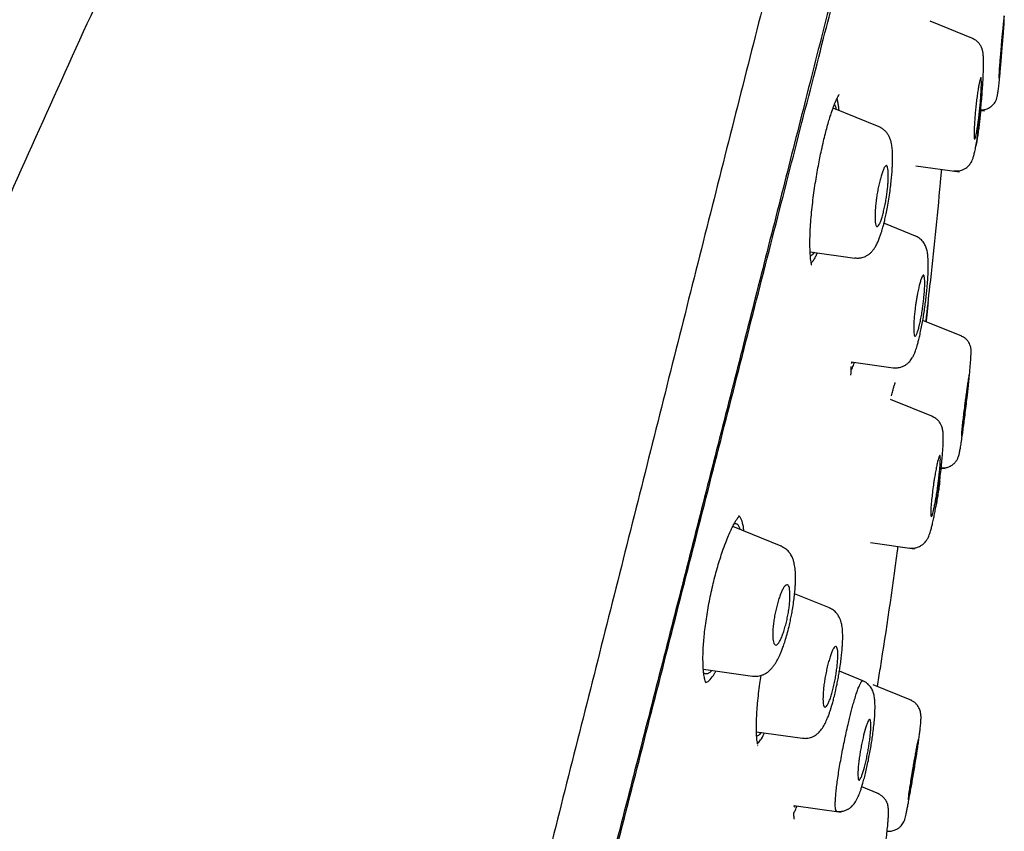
# Model space of a CAD drawing. Header units: millimetres. Extents: x 8 to 1937, y 12 to 2736.
# Tile 98 of 135: x 1504 to 1533, y 1870 to 1894. Entities that reach past the tile are written whole.
import ezdxf

# ---------------------------------------------------------------- set-up
doc = ezdxf.new("R2010")
doc.units = ezdxf.units.MM

msp = doc.modelspace()

# ---------------------------------------------------------------- linework, layer by layer
at = {"color": 7, "linetype": 'Continuous', "lineweight": 30}
for p, q in [((1531.712, 1893.469), (1530.444, 1893.981)), ((1528.947, 1890.884), (1527.592, 1891.431)), ((1531.924, 1891.365), (1532.041, 1891.349)), ((1530.018, 1889.739), (1531.307, 1889.557)), ((1530.063, 1887.653), (1529.087, 1888.048)), ((1526.919, 1887.213), (1528.236, 1887.028)), ((1531.373, 1884.733), (1530.226, 1885.197)), ((1528.126, 1883.975), (1529.36, 1883.801)), ((1528.149, 1883.971), (1528.126, 1883.929)), ((1530.536, 1882.363), (1529.282, 1882.869)), ((1530.767, 1880.857), (1530.884, 1880.841)), ((1526.067, 1878.566), (1524.646, 1879.14)), ((1528.692, 1878.669), (1529.98, 1878.488)), ((1529.493, 1878.557), (1529.98, 1878.488)), ((1527.484, 1876.753), (1526.465, 1877.165)), ((1523.786, 1874.947), (1525.231, 1874.744)), ((1528.471, 1874.611), (1527.779, 1874.891)), ((1529.909, 1874.029), (1528.774, 1874.487)), ((1525.345, 1873.109), (1526.691, 1872.919)), ((1528.936, 1871.288), (1528.434, 1871.491)), ((1526.44, 1870.949), (1527.827, 1870.754)), ((1526.467, 1870.946), (1526.44, 1870.9))]:
    msp.add_line(p, q, dxfattribs=at)
for points, knots in [([(1530.537, 1913.204), (1530.537, 1913.202), (1530.535, 1913.197), (1530.494, 1913.068), (1530.401, 1912.746), (1530.245, 1912.179), (1530.02, 1911.351), (1529.722, 1910.27), (1529.348, 1908.899), (1528.934, 1907.378), (1528.5, 1905.776), (1528.07, 1904.179), (1527.574, 1902.323), (1527.008, 1900.179), (1526.385, 1897.763), (1525.677, 1894.999), (1524.896, 1891.922), (1524.05, 1888.578), (1523.197, 1885.194), (1522.342, 1881.796), (1521.204, 1877.273), (1519.776, 1871.617), (1518.061, 1864.839), (1516.344, 1858.09), (1514.629, 1851.36), (1512.937, 1844.78), (1511.274, 1838.327), (1509.641, 1832.002), (1508.233, 1826.543), (1507.05, 1821.958), (1506.093, 1818.245), (1505.141, 1814.544), (1504.526, 1812.143), (1504.218, 1810.937)], [0, 0, 0, 0, 0.030104, 0.061035, 0.09217, 0.123409, 0.154679, 0.185995, 0.217455, 0.249147, 0.270468, 0.291994, 0.313775, 0.335843, 0.357877, 0.379688, 0.405541, 0.431088, 0.456365, 0.481427, 0.506312, 0.555772, 0.604988, 0.653967, 0.702726, 0.751547, 0.797345, 0.843352, 0.889543, 0.91688, 0.944369, 0.972053, 1, 1, 1, 1]), ([(1514.822, 1912.68), (1514.279, 1911.62), (1513.098, 1909.318), (1511.32, 1905.752), (1509.48, 1901.983), (1507.674, 1898.194), (1505.904, 1894.387), (1504.173, 1890.566), (1502.6, 1887), (1501.178, 1883.696), (1499.9, 1880.658), (1498.646, 1877.61), (1497.419, 1874.552), (1496.218, 1871.484), (1495.042, 1868.403), (1494.077, 1865.804), (1493.309, 1863.693), (1492.729, 1862.073), (1492.234, 1860.672), (1491.826, 1859.5), (1491.505, 1858.573), (1491.194, 1857.664), (1490.746, 1856.343), (1490.164, 1854.6), (1489.455, 1852.433), (1488.684, 1850.019), (1487.856, 1847.353), (1486.978, 1844.433), (1486.127, 1841.503), (1485.252, 1838.38), (1484.364, 1835.06), (1483.676, 1832.402), (1483.316, 1830.91), (1483.239, 1830.594)], [0, 0, 0, 0, 0.04053, 0.088045, 0.135595, 0.183282, 0.230864, 0.278465, 0.326058, 0.363494, 0.400885, 0.438222, 0.475671, 0.512992, 0.550367, 0.587873, 0.607366, 0.626802, 0.646436, 0.657945, 0.669039, 0.679817, 0.690625, 0.716501, 0.742365, 0.768208, 0.802768, 0.837361, 0.871979, 0.90659, 0.947748, 0.988943, 1, 1, 1, 1]), ([(1531.898, 1911.278), (1531.898, 1911.275), (1531.896, 1911.269), (1531.858, 1911.137), (1531.768, 1910.813), (1531.629, 1910.284), (1531.447, 1909.594), (1531.235, 1908.798), (1530.977, 1907.83), (1530.67, 1906.674), (1530.326, 1905.379), (1529.949, 1903.956), (1529.545, 1902.424), (1529.121, 1900.815), (1528.693, 1899.169), (1528.276, 1897.542), (1527.831, 1895.795), (1527.311, 1893.751), (1526.714, 1891.399), (1526.042, 1888.748), (1525.356, 1886.04), (1524.66, 1883.295), (1523.956, 1880.529), (1523.014, 1876.824), (1521.824, 1872.171), (1520.389, 1866.575), (1518.949, 1860.978), (1517.504, 1855.385), (1516.057, 1849.796), (1514.68, 1844.506), (1513.377, 1839.51), (1512.15, 1834.813), (1510.923, 1830.12), (1509.851, 1826.021), (1508.934, 1822.517), (1508.173, 1819.603), (1507.418, 1816.712), (1506.672, 1813.849), (1506.191, 1811.989), (1505.95, 1811.059)], [0, 0, 0, 0, 0.028657, 0.059931, 0.091243, 0.122575, 0.147653, 0.172734, 0.197819, 0.222923, 0.248054, 0.269019, 0.29001, 0.311027, 0.326807, 0.342593, 0.358374, 0.374143, 0.395141, 0.416114, 0.437061, 0.457985, 0.478885, 0.499763, 0.541481, 0.58316, 0.624802, 0.666395, 0.707959, 0.749543, 0.784513, 0.81951, 0.85453, 0.889572, 0.911613, 0.933673, 0.955754, 0.977859, 1, 1, 1, 1]), ([(1506.115, 1811.134), (1506.398, 1812.254), (1506.972, 1814.525), (1507.883, 1818.068), (1508.817, 1821.682), (1509.766, 1825.337), (1510.824, 1829.403), (1511.994, 1833.887), (1513.271, 1838.787), (1514.707, 1844.304), (1516.298, 1850.426), (1518.029, 1857.148), (1519.753, 1863.869), (1521.472, 1870.588), (1522.896, 1876.178), (1524.031, 1880.634), (1524.878, 1883.96), (1525.715, 1887.239), (1526.534, 1890.441), (1527.28, 1893.351), (1527.945, 1895.932), (1528.525, 1898.17), (1529.052, 1900.178), (1529.519, 1901.935), (1529.929, 1903.469), (1530.346, 1905.026), (1530.746, 1906.52), (1531.107, 1907.863), (1531.394, 1908.926), (1531.632, 1909.822), (1531.801, 1910.455), (1531.881, 1910.726), (1531.885, 1910.74), (1531.887, 1910.746)], [0, 0, 0, 0, 0.02715, 0.055014, 0.08283, 0.110685, 0.138625, 0.175388, 0.212338, 0.249423, 0.300023, 0.350601, 0.401158, 0.451697, 0.502306, 0.52775, 0.553272, 0.578756, 0.604162, 0.629682, 0.650991, 0.672208, 0.693507, 0.714836, 0.736087, 0.757327, 0.789228, 0.820965, 0.852344, 0.883584, 0.925222, 0.967048, 1, 1, 1, 1]), ([(1532.523, 1893.23), (1532.526, 1893.265), (1532.532, 1893.336), (1532.544, 1893.471), (1532.559, 1893.626), (1532.575, 1893.787), (1532.592, 1893.956), (1532.607, 1894.099), (1532.613, 1894.145), (1532.617, 1894.13), (1532.619, 1894.098), (1532.619, 1894.039), (1532.616, 1893.948), (1532.608, 1893.82), (1532.595, 1893.652), (1532.577, 1893.45), (1532.561, 1893.264), (1532.549, 1893.115), (1532.536, 1892.979), (1532.521, 1892.82), (1532.504, 1892.656), (1532.491, 1892.523), (1532.481, 1892.425), (1532.472, 1892.339), (1532.467, 1892.305), (1532.464, 1892.321), (1532.462, 1892.354), (1532.462, 1892.414), (1532.466, 1892.506), (1532.474, 1892.636), (1532.487, 1892.803), (1532.504, 1893.005), (1532.517, 1893.153), (1532.523, 1893.23)], [0, 0, 0, 0, 0.018935, 0.037307, 0.072889, 0.106653, 0.138555, 0.196888, 0.248411, 0.270034, 0.294433, 0.321592, 0.351423, 0.384133, 0.419478, 0.457744, 0.498802, 0.517806, 0.536456, 0.572279, 0.606357, 0.638428, 0.668874, 0.697486, 0.749212, 0.771516, 0.796264, 0.823749, 0.853705, 0.886305, 0.921549, 0.959333, 1, 1, 1, 1]), ([(1531.131, 1889.587), (1531.181, 1889.584), (1531.27, 1889.579), (1531.384, 1889.612), (1531.461, 1889.651), (1531.526, 1889.695), (1531.581, 1889.748), (1531.631, 1889.812), (1531.666, 1889.872), (1531.697, 1889.945), (1531.725, 1890.035), (1531.755, 1890.159), (1531.787, 1890.318), (1531.817, 1890.5), (1531.846, 1890.697), (1531.873, 1890.902), (1531.901, 1891.133), (1531.926, 1891.38), (1531.95, 1891.631), (1531.97, 1891.873), (1531.985, 1892.097), (1531.997, 1892.299), (1532.004, 1892.478), (1532.008, 1892.634), (1532.009, 1892.768), (1532.007, 1892.893), (1532.002, 1892.999), (1531.989, 1893.098), (1531.962, 1893.193), (1531.918, 1893.279), (1531.861, 1893.355), (1531.783, 1893.426), (1531.715, 1893.459), (1531.681, 1893.476)], [0, 0, 0, 0, 0.0270803, 0.0489343, 0.0641775, 0.0757636, 0.0941324, 0.1083716, 0.1312072, 0.1601933, 0.1956518, 0.2355211, 0.2793163, 0.3270803, 0.3655446, 0.4062994, 0.4494466, 0.4950772, 0.5403552, 0.5837569, 0.6253311, 0.6648991, 0.702375, 0.7378074, 0.7712072, 0.8025762, 0.8412416, 0.8763118, 0.9086315, 0.931861, 0.9547182, 0.9774439, 1, 1, 1, 1]), ([(1531.922, 1891.38), (1531.949, 1891.379), (1532.016, 1891.377), (1532.106, 1891.405), (1532.183, 1891.443), (1532.237, 1891.481), (1532.277, 1891.516), (1532.318, 1891.561), (1532.355, 1891.617), (1532.389, 1891.691), (1532.412, 1891.772), (1532.428, 1891.863), (1532.445, 1891.985), (1532.464, 1892.145), (1532.483, 1892.328), (1532.502, 1892.528), (1532.521, 1892.738), (1532.541, 1892.975), (1532.559, 1893.211), (1532.571, 1893.366), (1532.576, 1893.434)], [0, 0, 0, 0, 0.027141, 0.066373, 0.093318, 0.113746, 0.132765, 0.15104, 0.18806, 0.240979, 0.299577, 0.365407, 0.43917, 0.521024, 0.61109, 0.684117, 0.761898, 0.844643, 0.93256, 1, 1, 1, 1]), ([(1531.78, 1891.44), (1531.787, 1891.505), (1531.801, 1891.633), (1531.825, 1891.813), (1531.848, 1891.973), (1531.877, 1892.148), (1531.907, 1892.296), (1531.93, 1892.345), (1531.941, 1892.314), (1531.945, 1892.233), (1531.946, 1892.056), (1531.935, 1891.81), (1531.917, 1891.586), (1531.899, 1891.404), (1531.879, 1891.216), (1531.855, 1891.035), (1531.832, 1890.875), (1531.803, 1890.699), (1531.774, 1890.553), (1531.75, 1890.504), (1531.738, 1890.535), (1531.734, 1890.615), (1531.733, 1890.792), (1531.744, 1891.039), (1531.763, 1891.264), (1531.774, 1891.381), (1531.78, 1891.44)], [0, 0, 0, 0, 0.034441, 0.06807, 0.100636, 0.132437, 0.193098, 0.250574, 0.282693, 0.314077, 0.375158, 0.437422, 0.468467, 0.499714, 0.534409, 0.56822, 0.601061, 0.632741, 0.693345, 0.750419, 0.782265, 0.813706, 0.875094, 0.937398, 0.968541, 1, 1, 1, 1]), ([(1526.935, 1887.001), (1526.931, 1887.046), (1526.921, 1887.135), (1526.915, 1887.29), (1526.912, 1887.483), (1526.917, 1887.72), (1526.932, 1888.002), (1526.955, 1888.292), (1526.985, 1888.582), (1527.02, 1888.87), (1527.06, 1889.149), (1527.103, 1889.417), (1527.148, 1889.671), (1527.194, 1889.909), (1527.243, 1890.151), (1527.297, 1890.392), (1527.353, 1890.627), (1527.407, 1890.837), (1527.459, 1891.024), (1527.51, 1891.19), (1527.565, 1891.359), (1527.623, 1891.52), (1527.683, 1891.661), (1527.732, 1891.761), (1527.761, 1891.809), (1527.774, 1891.828), (1527.773, 1891.828), (1527.772, 1891.828)], [0, 0, 0, 0, 0.039682, 0.07847, 0.116372, 0.171514, 0.224561, 0.275442, 0.324125, 0.370631, 0.415018, 0.45734, 0.497604, 0.535792, 0.571883, 0.6167, 0.657745, 0.696501, 0.733947, 0.769956, 0.804583, 0.853974, 0.90034, 0.942189, 0.978181, 0.990098, 1, 1, 1, 1]), ([(1527.768, 1891.36), (1527.764, 1891.404), (1527.756, 1891.495), (1527.737, 1891.604), (1527.72, 1891.675), (1527.709, 1891.701), (1527.706, 1891.706)], [0, 0, 0, 0, 0.298095, 0.612239, 0.92627, 1, 1, 1, 1]), ([(1527.629, 1891.529), (1527.631, 1891.528), (1527.647, 1891.515), (1527.666, 1891.471), (1527.679, 1891.414), (1527.683, 1891.394)], [0, 0, 0, 0, 0.099952, 0.682612, 1, 1, 1, 1]), ([(1531.928, 1891.365), (1531.922, 1891.309), (1531.91, 1891.19), (1531.889, 1891.013), (1531.867, 1890.835), (1531.844, 1890.668), (1531.823, 1890.527), (1531.804, 1890.413), (1531.791, 1890.342), (1531.785, 1890.309), (1531.783, 1890.302)], [0, 0, 0, 0, 0.133531, 0.285902, 0.438829, 0.592676, 0.744075, 0.858579, 0.972305, 1, 1, 1, 1]), ([(1528.236, 1887.032), (1528.273, 1887.029), (1528.342, 1887.023), (1528.436, 1887.039), (1528.509, 1887.062), (1528.576, 1887.093), (1528.64, 1887.132), (1528.707, 1887.189), (1528.77, 1887.259), (1528.827, 1887.339), (1528.879, 1887.434), (1528.927, 1887.542), (1528.969, 1887.651), (1529.004, 1887.755), (1529.034, 1887.85), (1529.059, 1887.94), (1529.087, 1888.043), (1529.119, 1888.173), (1529.154, 1888.335), (1529.193, 1888.533), (1529.231, 1888.758), (1529.265, 1888.991), (1529.292, 1889.21), (1529.312, 1889.405), (1529.326, 1889.573), (1529.334, 1889.715), (1529.339, 1889.832), (1529.341, 1889.944), (1529.34, 1890.066), (1529.333, 1890.208), (1529.321, 1890.322), (1529.301, 1890.428), (1529.273, 1890.522), (1529.233, 1890.614), (1529.179, 1890.698), (1529.116, 1890.771), (1529.037, 1890.835), (1528.976, 1890.864), (1528.944, 1890.879)], [0, 0, 0, 0, 0.022836, 0.042316, 0.057821, 0.069049, 0.088022, 0.108929, 0.132242, 0.160059, 0.192448, 0.224657, 0.255502, 0.283027, 0.305381, 0.324255, 0.347156, 0.375078, 0.408049, 0.44614, 0.489474, 0.533411, 0.573877, 0.610828, 0.644149, 0.673684, 0.699468, 0.721693, 0.752823, 0.788706, 0.829746, 0.852348, 0.876885, 0.903853, 0.925843, 0.949326, 0.974143, 1, 1, 1, 1]), ([(1528.882, 1888.884), (1528.891, 1888.939), (1528.91, 1889.051), (1528.944, 1889.212), (1528.982, 1889.362), (1529.021, 1889.496), (1529.06, 1889.607), (1529.097, 1889.688), (1529.132, 1889.736), (1529.154, 1889.745), (1529.169, 1889.737), (1529.177, 1889.729), (1529.186, 1889.713), (1529.198, 1889.678), (1529.21, 1889.599), (1529.215, 1889.474), (1529.212, 1889.344), (1529.207, 1889.235), (1529.196, 1889.109), (1529.181, 1888.967), (1529.159, 1888.805), (1529.131, 1888.642), (1529.096, 1888.479), (1529.059, 1888.328), (1529.02, 1888.194), (1528.982, 1888.084), (1528.945, 1888.004), (1528.91, 1887.957), (1528.888, 1887.949), (1528.876, 1887.954), (1528.872, 1887.956), (1528.862, 1887.965), (1528.845, 1887.995), (1528.829, 1888.082), (1528.823, 1888.205), (1528.825, 1888.325), (1528.829, 1888.405), (1528.834, 1888.487), (1528.843, 1888.594), (1528.858, 1888.727), (1528.874, 1888.833), (1528.882, 1888.884)], [0, 0, 0, 0, 0.029558, 0.059611, 0.090014, 0.121072, 0.152464, 0.184618, 0.217332, 0.250545, 0.258977, 0.26951, 0.282085, 0.296593, 0.331814, 0.375091, 0.399176, 0.421878, 0.443408, 0.472893, 0.499691, 0.529685, 0.560133, 0.590827, 0.621828, 0.653317, 0.685145, 0.717584, 0.750379, 0.753817, 0.758532, 0.764501, 0.789834, 0.826746, 0.874999, 0.893069, 0.910495, 0.927252, 0.943144, 0.972873, 1, 1, 1, 1]), ([(1530.321, 1885.18), (1530.36, 1885.519), (1530.515, 1886.869), (1530.667, 1888.353), (1530.77, 1889.498), (1530.782, 1889.631)], [0, 0, 0, 0, 0.228945, 0.910415, 1, 1, 1, 1]), ([(1529.361, 1883.805), (1529.388, 1883.803), (1529.44, 1883.798), (1529.513, 1883.805), (1529.575, 1883.818), (1529.627, 1883.836), (1529.669, 1883.855), (1529.703, 1883.874), (1529.747, 1883.902), (1529.795, 1883.94), (1529.844, 1883.991), (1529.882, 1884.039), (1529.921, 1884.098), (1529.962, 1884.177), (1529.998, 1884.263), (1530.026, 1884.34), (1530.051, 1884.419), (1530.08, 1884.517), (1530.111, 1884.638), (1530.146, 1884.786), (1530.182, 1884.957), (1530.218, 1885.146), (1530.251, 1885.34), (1530.28, 1885.534), (1530.307, 1885.727), (1530.329, 1885.915), (1530.351, 1886.115), (1530.369, 1886.325), (1530.382, 1886.54), (1530.389, 1886.74), (1530.387, 1886.924), (1530.376, 1887.093), (1530.359, 1887.224), (1530.321, 1887.355), (1530.259, 1887.477), (1530.178, 1887.569), (1530.094, 1887.631), (1530.046, 1887.654), (1530.021, 1887.665)], [0, 0, 0, 0, 0.0161558, 0.03064, 0.0431201, 0.0533745, 0.0633933, 0.0709296, 0.0779878, 0.096257, 0.1103102, 0.1249477, 0.146434, 0.1745223, 0.2017483, 0.2240736, 0.2476274, 0.2747984, 0.305569, 0.3399122, 0.3775947, 0.415395, 0.4522702, 0.4882999, 0.5235344, 0.5580112, 0.5917724, 0.6357525, 0.6791029, 0.7223083, 0.765613, 0.8091963, 0.8532136, 0.8870383, 0.9226295, 0.960425, 0.9800676, 1, 1, 1, 1]), ([(1527.038, 1887.196), (1527.024, 1887.176), (1526.989, 1887.127), (1526.952, 1887.095), (1526.931, 1887.094), (1526.927, 1887.094)], [0, 0, 0, 0, 0.359378, 0.862294, 1, 1, 1, 1]), ([(1526.952, 1886.824), (1526.954, 1886.824), (1526.961, 1886.826), (1526.958, 1886.851), (1526.948, 1886.905), (1526.94, 1886.969), (1526.935, 1887.001)], [0, 0, 0, 0, 0.093454, 0.384055, 0.686357, 1, 1, 1, 1]), ([(1526.953, 1886.88), (1526.953, 1886.88), (1526.972, 1886.893), (1527.014, 1886.953), (1527.074, 1887.051), (1527.114, 1887.143), (1527.132, 1887.183)], [0, 0, 0, 0, 0.004569, 0.362103, 0.718136, 1, 1, 1, 1]), ([(1530.016, 1885.655), (1530.022, 1885.695), (1530.033, 1885.772), (1530.053, 1885.887), (1530.077, 1886.015), (1530.106, 1886.152), (1530.139, 1886.286), (1530.17, 1886.394), (1530.2, 1886.473), (1530.226, 1886.519), (1530.245, 1886.529), (1530.258, 1886.518), (1530.267, 1886.497), (1530.276, 1886.453), (1530.283, 1886.371), (1530.284, 1886.237), (1530.277, 1886.073), (1530.263, 1885.903), (1530.246, 1885.745), (1530.23, 1885.616), (1530.215, 1885.512), (1530.196, 1885.395), (1530.171, 1885.254), (1530.138, 1885.099), (1530.105, 1884.965), (1530.074, 1884.858), (1530.045, 1884.78), (1530.019, 1884.735), (1529.999, 1884.725), (1529.986, 1884.736), (1529.977, 1884.756), (1529.967, 1884.798), (1529.96, 1884.88), (1529.959, 1885.015), (1529.966, 1885.181), (1529.98, 1885.351), (1529.997, 1885.51), (1530.01, 1885.61), (1530.016, 1885.655)], [0, 0, 0, 0, 0.020868, 0.041615, 0.062524, 0.093637, 0.124944, 0.156123, 0.187548, 0.219082, 0.250603, 0.266572, 0.284527, 0.304252, 0.337595, 0.375174, 0.413297, 0.446864, 0.475487, 0.499696, 0.515517, 0.531312, 0.562892, 0.59431, 0.625516, 0.656816, 0.687956, 0.719239, 0.750418, 0.765579, 0.782858, 0.802469, 0.836218, 0.87511, 0.913246, 0.9467, 0.975583, 1, 1, 1, 1]), ([(1530.382, 1885.722), (1530.369, 1885.59), (1530.351, 1885.404), (1530.328, 1885.219), (1530.322, 1885.165)], [0, 0, 0, 0, 0.708911, 1, 1, 1, 1]), ([(1531.585, 1883.479), (1531.59, 1883.524), (1531.601, 1883.635), (1531.615, 1883.791), (1531.628, 1883.947), (1531.637, 1884.078), (1531.642, 1884.198), (1531.645, 1884.297), (1531.64, 1884.383), (1531.619, 1884.467), (1531.581, 1884.548), (1531.526, 1884.62), (1531.45, 1884.689), (1531.383, 1884.721), (1531.349, 1884.737)], [0, 0, 0, 0, 0.074358, 0.182287, 0.284495, 0.380979, 0.471737, 0.583864, 0.683398, 0.770438, 0.830176, 0.887285, 0.943496, 1, 1, 1, 1]), ([(1528.106, 1883.589), (1528.109, 1883.591), (1528.115, 1883.596), (1528.119, 1883.619), (1528.122, 1883.657), (1528.124, 1883.716), (1528.125, 1883.777), (1528.125, 1883.826), (1528.125, 1883.84)], [0, 0, 0, 0, 0.112667, 0.279166, 0.4668, 0.676191, 0.90803, 1, 1, 1, 1]), ([(1528.124, 1883.731), (1528.132, 1883.746), (1528.157, 1883.792), (1528.189, 1883.87), (1528.213, 1883.944), (1528.219, 1883.962)], [0, 0, 0, 0, 0.268263, 0.825088, 1, 1, 1, 1]), ([(1531.455, 1882.699), (1531.459, 1882.734), (1531.467, 1882.802), (1531.484, 1882.934), (1531.505, 1883.086), (1531.528, 1883.244), (1531.552, 1883.413), (1531.575, 1883.557), (1531.585, 1883.604), (1531.588, 1883.589), (1531.59, 1883.561), (1531.588, 1883.505), (1531.582, 1883.418), (1531.569, 1883.293), (1531.55, 1883.126), (1531.524, 1882.921), (1531.501, 1882.734), (1531.483, 1882.586), (1531.465, 1882.453), (1531.444, 1882.297), (1531.42, 1882.135), (1531.401, 1882.003), (1531.386, 1881.905), (1531.372, 1881.818), (1531.365, 1881.784), (1531.362, 1881.799), (1531.361, 1881.829), (1531.363, 1881.886), (1531.369, 1881.974), (1531.382, 1882.1), (1531.401, 1882.267), (1531.426, 1882.47), (1531.445, 1882.621), (1531.455, 1882.699)], [0, 0, 0, 0, 0.018476, 0.036455, 0.07144, 0.104848, 0.136655, 0.195498, 0.248419, 0.268968, 0.292616, 0.319318, 0.349036, 0.3819, 0.417694, 0.456705, 0.498787, 0.517422, 0.535761, 0.571108, 0.604913, 0.636902, 0.667463, 0.69637, 0.749218, 0.770392, 0.794358, 0.821393, 0.851195, 0.883986, 0.919693, 0.95825, 1, 1, 1, 1]), ([(1529.307, 1882.976), (1529.314, 1883.002), (1529.333, 1883.08), (1529.36, 1883.184), (1529.384, 1883.268), (1529.402, 1883.323), (1529.409, 1883.351), (1529.423, 1883.376), (1529.417, 1883.372), (1529.417, 1883.372)], [0, 0, 0, 0, 0.119584, 0.348351, 0.568867, 0.711326, 0.850117, 0.985462, 1, 1, 1, 1]), ([(1530.773, 1880.866), (1530.81, 1880.864), (1530.885, 1880.861), (1530.983, 1880.89), (1531.058, 1880.927), (1531.124, 1880.972), (1531.183, 1881.028), (1531.228, 1881.091), (1531.262, 1881.159), (1531.287, 1881.235), (1531.307, 1881.323), (1531.33, 1881.442), (1531.355, 1881.599), (1531.382, 1881.779), (1531.41, 1881.977), (1531.437, 1882.185), (1531.467, 1882.42), (1531.497, 1882.674), (1531.522, 1882.886), (1531.536, 1883.008), (1531.54, 1883.045)], [0, 0, 0, 0, 0.0342731, 0.07098, 0.0958227, 0.1148959, 0.1484874, 0.1805664, 0.2277895, 0.2819863, 0.3444101, 0.41453, 0.4922334, 0.5776147, 0.6467713, 0.7203934, 0.7987117, 0.8818338, 0.9642907, 1, 1, 1, 1]), ([(1529.838, 1878.512), (1529.864, 1878.51), (1529.914, 1878.505), (1530.004, 1878.513), (1530.085, 1878.536), (1530.151, 1878.567), (1530.191, 1878.591), (1530.24, 1878.626), (1530.293, 1878.676), (1530.343, 1878.741), (1530.377, 1878.798), (1530.405, 1878.859), (1530.432, 1878.93), (1530.459, 1879.016), (1530.487, 1879.117), (1530.516, 1879.241), (1530.547, 1879.383), (1530.578, 1879.542), (1530.608, 1879.713), (1530.642, 1879.912), (1530.676, 1880.137), (1530.71, 1880.379), (1530.741, 1880.624), (1530.768, 1880.859), (1530.79, 1881.074), (1530.806, 1881.268), (1530.818, 1881.439), (1530.825, 1881.588), (1530.828, 1881.728), (1530.827, 1881.85), (1530.817, 1881.961), (1530.792, 1882.065), (1530.749, 1882.16), (1530.69, 1882.242), (1530.61, 1882.318), (1530.538, 1882.353), (1530.502, 1882.371)], [0, 0, 0, 0, 0.014601, 0.028018, 0.050122, 0.060862, 0.06924, 0.076935, 0.096018, 0.112157, 0.132173, 0.156994, 0.183324, 0.209037, 0.242688, 0.277299, 0.3168, 0.349819, 0.38575, 0.424645, 0.46661, 0.511625, 0.556349, 0.599361, 0.640636, 0.679927, 0.717287, 0.75274, 0.786285, 0.828031, 0.866203, 0.901384, 0.926629, 0.951391, 0.97588, 1, 1, 1, 1]), ([(1530.536, 1880.351), (1530.538, 1880.372), (1530.544, 1880.413), (1530.554, 1880.474), (1530.569, 1880.574), (1530.592, 1880.708), (1530.622, 1880.865), (1530.659, 1881.041), (1530.698, 1881.194), (1530.725, 1881.243), (1530.738, 1881.217), (1530.742, 1881.165), (1530.741, 1881.076), (1530.736, 1880.972), (1530.729, 1880.876), (1530.723, 1880.804), (1530.712, 1880.695), (1530.697, 1880.561), (1530.68, 1880.419), (1530.668, 1880.324), (1530.658, 1880.255), (1530.649, 1880.193), (1530.633, 1880.092), (1530.61, 1879.956), (1530.58, 1879.799), (1530.544, 1879.623), (1530.505, 1879.473), (1530.478, 1879.424), (1530.465, 1879.449), (1530.46, 1879.5), (1530.46, 1879.589), (1530.465, 1879.694), (1530.472, 1879.791), (1530.479, 1879.864), (1530.49, 1879.973), (1530.505, 1880.108), (1530.522, 1880.25), (1530.532, 1880.324), (1530.536, 1880.351)], [0, 0, 0, 0, 0.011123, 0.022112, 0.033021, 0.065591, 0.097514, 0.129118, 0.190536, 0.250329, 0.277634, 0.307391, 0.339914, 0.374982, 0.392247, 0.408183, 0.422927, 0.459667, 0.485182, 0.499686, 0.510889, 0.522004, 0.533089, 0.565954, 0.59821, 0.629706, 0.690989, 0.75018, 0.776939, 0.806579, 0.839241, 0.87493, 0.892259, 0.908385, 0.92332, 0.960042, 0.985736, 1, 1, 1, 1]), ([(1530.726, 1880.477), (1530.717, 1880.414), (1530.7, 1880.287), (1530.672, 1880.098), (1530.643, 1879.914), (1530.621, 1879.785), (1530.61, 1879.722), (1530.608, 1879.714)], [0, 0, 0, 0, 0.239624, 0.479588, 0.724203, 0.965465, 1, 1, 1, 1]), ([(1523.869, 1874.536), (1523.862, 1874.55), (1523.849, 1874.577), (1523.831, 1874.638), (1523.816, 1874.705), (1523.804, 1874.777), (1523.794, 1874.849), (1523.785, 1874.946), (1523.776, 1875.082), (1523.773, 1875.274), (1523.777, 1875.483), (1523.79, 1875.702), (1523.809, 1875.925), (1523.836, 1876.168), (1523.872, 1876.423), (1523.914, 1876.685), (1523.962, 1876.948), (1524.016, 1877.21), (1524.075, 1877.469), (1524.139, 1877.721), (1524.206, 1877.964), (1524.276, 1878.196), (1524.354, 1878.434), (1524.437, 1878.664), (1524.521, 1878.873), (1524.595, 1879.04), (1524.66, 1879.171), (1524.717, 1879.275), (1524.756, 1879.338), (1524.783, 1879.377), (1524.8, 1879.402), (1524.817, 1879.424), (1524.83, 1879.441), (1524.836, 1879.451), (1524.833, 1879.454), (1524.831, 1879.456)], [0, 0, 0, 0, 0.031626, 0.060383, 0.086245, 0.109172, 0.129124, 0.146266, 0.181247, 0.21955, 0.261194, 0.294665, 0.330066, 0.367295, 0.405028, 0.442535, 0.479809, 0.516843, 0.553645, 0.590244, 0.626674, 0.662808, 0.698651, 0.743998, 0.784919, 0.82141, 0.853475, 0.881931, 0.910163, 0.920796, 0.931444, 0.94446, 0.96302, 0.987037, 1, 1, 1, 1]), ([(1524.921, 1879.295), (1524.9, 1879.355), (1524.874, 1879.428), (1524.834, 1879.441), (1524.827, 1879.443)], [0, 0, 0, 0, 0.8270479, 1, 1, 1, 1]), ([(1524.693, 1879.229), (1524.709, 1879.231), (1524.746, 1879.236), (1524.795, 1879.2), (1524.836, 1879.14), (1524.854, 1879.078), (1524.862, 1879.053)], [0, 0, 0, 0, 0.226601, 0.518207, 0.810035, 1, 1, 1, 1]), ([(1524.974, 1879.008), (1524.972, 1879.031), (1524.964, 1879.155), (1524.94, 1879.233), (1524.921, 1879.295)], [0, 0, 0, 0, 0.189482, 1, 1, 1, 1]), ([(1525.231, 1874.747), (1525.267, 1874.744), (1525.332, 1874.738), (1525.422, 1874.75), (1525.489, 1874.768), (1525.538, 1874.787), (1525.576, 1874.805), (1525.62, 1874.828), (1525.68, 1874.868), (1525.751, 1874.928), (1525.819, 1875.004), (1525.876, 1875.082), (1525.923, 1875.158), (1525.968, 1875.239), (1526.01, 1875.324), (1526.049, 1875.411), (1526.09, 1875.51), (1526.136, 1875.635), (1526.188, 1875.79), (1526.245, 1875.982), (1526.296, 1876.181), (1526.339, 1876.371), (1526.373, 1876.538), (1526.406, 1876.721), (1526.436, 1876.916), (1526.461, 1877.112), (1526.477, 1877.282), (1526.486, 1877.425), (1526.491, 1877.547), (1526.492, 1877.692), (1526.484, 1877.862), (1526.464, 1878.015), (1526.429, 1878.149), (1526.396, 1878.234), (1526.35, 1878.321), (1526.289, 1878.406), (1526.193, 1878.499), (1526.11, 1878.54), (1526.065, 1878.562)], [0, 0, 0, 0, 0.023337, 0.042604, 0.057333, 0.067286, 0.07495, 0.086525, 0.105918, 0.131119, 0.157816, 0.1823, 0.204915, 0.230612, 0.25352, 0.27454, 0.299295, 0.328881, 0.363289, 0.402557, 0.446818, 0.478769, 0.509733, 0.539148, 0.580329, 0.618023, 0.652037, 0.682353, 0.70902, 0.733856, 0.785448, 0.839705, 0.867743, 0.894989, 0.911868, 0.935145, 0.964743, 1, 1, 1, 1]), ([(1529.493, 1878.557), (1529.487, 1878.512), (1529.329, 1877.315), (1529.127, 1875.943), (1528.914, 1874.619), (1528.886, 1874.442)], [0, 0, 0, 0, 0.032495, 0.871056, 1, 1, 1, 1]), ([(1525.892, 1876.593), (1525.917, 1876.702), (1525.954, 1876.867), (1526.016, 1877.061), (1526.065, 1877.193), (1526.116, 1877.301), (1526.165, 1877.38), (1526.212, 1877.426), (1526.256, 1877.435), (1526.29, 1877.404), (1526.319, 1877.32), (1526.33, 1877.175), (1526.326, 1876.986), (1526.311, 1876.825), (1526.289, 1876.661), (1526.259, 1876.495), (1526.223, 1876.33), (1526.18, 1876.17), (1526.134, 1876.021), (1526.085, 1875.89), (1526.036, 1875.783), (1525.987, 1875.706), (1525.94, 1875.661), (1525.896, 1875.654), (1525.861, 1875.684), (1525.831, 1875.768), (1525.818, 1875.914), (1525.823, 1876.103), (1525.838, 1876.264), (1525.86, 1876.429), (1525.881, 1876.539), (1525.892, 1876.593)], [0, 0, 0, 0, 0.058388, 0.088557, 0.119541, 0.151036, 0.183477, 0.216653, 0.250544, 0.281806, 0.312875, 0.374894, 0.408438, 0.440456, 0.470632, 0.499484, 0.529199, 0.559444, 0.590016, 0.620993, 0.652551, 0.684558, 0.717292, 0.7505, 0.781753, 0.812968, 0.875009, 0.908722, 0.940791, 0.971074, 1, 1, 1, 1]), ([(1526.691, 1872.923), (1526.73, 1872.92), (1526.799, 1872.915), (1526.892, 1872.93), (1526.96, 1872.951), (1527.022, 1872.978), (1527.085, 1873.015), (1527.172, 1873.083), (1527.264, 1873.19), (1527.34, 1873.317), (1527.405, 1873.453), (1527.454, 1873.576), (1527.491, 1873.679), (1527.522, 1873.774), (1527.552, 1873.869), (1527.584, 1873.98), (1527.622, 1874.122), (1527.665, 1874.3), (1527.706, 1874.487), (1527.741, 1874.669), (1527.77, 1874.83), (1527.798, 1875.007), (1527.824, 1875.193), (1527.845, 1875.377), (1527.859, 1875.534), (1527.868, 1875.665), (1527.874, 1875.774), (1527.877, 1875.907), (1527.874, 1876.061), (1527.862, 1876.191), (1527.841, 1876.295), (1527.822, 1876.366), (1527.796, 1876.436), (1527.755, 1876.517), (1527.694, 1876.602), (1527.603, 1876.689), (1527.524, 1876.728), (1527.482, 1876.749)], [0, 0, 0, 0, 0.023697, 0.043055, 0.057422, 0.066639, 0.085094, 0.109532, 0.149205, 0.194388, 0.237939, 0.267706, 0.293818, 0.315729, 0.335297, 0.359596, 0.389395, 0.424756, 0.465805, 0.49626, 0.526258, 0.554692, 0.594356, 0.630392, 0.662566, 0.690899, 0.715483, 0.739215, 0.788605, 0.840391, 0.85831, 0.877533, 0.898562, 0.917597, 0.94099, 0.968672, 1, 1, 1, 1]), ([(1527.369, 1874.765), (1527.381, 1874.821), (1527.403, 1874.935), (1527.442, 1875.097), (1527.484, 1875.247), (1527.527, 1875.379), (1527.569, 1875.487), (1527.61, 1875.565), (1527.648, 1875.61), (1527.682, 1875.62), (1527.708, 1875.592), (1527.73, 1875.51), (1527.735, 1875.364), (1527.726, 1875.174), (1527.71, 1875.013), (1527.688, 1874.85), (1527.66, 1874.684), (1527.626, 1874.517), (1527.587, 1874.352), (1527.546, 1874.2), (1527.503, 1874.068), (1527.461, 1873.962), (1527.421, 1873.886), (1527.383, 1873.842), (1527.348, 1873.833), (1527.321, 1873.861), (1527.3, 1873.943), (1527.294, 1874.089), (1527.303, 1874.279), (1527.319, 1874.441), (1527.341, 1874.604), (1527.36, 1874.713), (1527.369, 1874.765)], [0, 0, 0, 0, 0.030284, 0.060877, 0.091601, 0.122788, 0.154111, 0.18598, 0.218219, 0.250753, 0.281943, 0.312985, 0.375075, 0.409322, 0.441589, 0.47152, 0.499643, 0.530518, 0.561602, 0.592713, 0.623847, 0.655265, 0.686751, 0.718607, 0.750578, 0.781749, 0.812933, 0.875044, 0.909493, 0.941794, 0.971843, 1, 1, 1, 1]), ([(1524.033, 1874.912), (1524.014, 1874.891), (1523.969, 1874.843), (1523.904, 1874.812), (1523.843, 1874.807), (1523.81, 1874.833), (1523.795, 1874.844)], [0, 0, 0, 0, 0.213978, 0.497444, 0.77803, 1, 1, 1, 1]), ([(1523.855, 1874.568), (1523.859, 1874.568), (1523.896, 1874.563), (1523.984, 1874.645), (1524.081, 1874.758), (1524.141, 1874.869), (1524.154, 1874.895)], [0, 0, 0, 0, 0.047839, 0.452962, 0.873804, 1, 1, 1, 1]), ([(1525.382, 1872.739), (1525.374, 1872.781), (1525.358, 1872.864), (1525.345, 1873.033), (1525.34, 1873.229), (1525.344, 1873.45), (1525.356, 1873.693), (1525.377, 1873.954), (1525.407, 1874.234), (1525.441, 1874.506), (1525.47, 1874.688), (1525.482, 1874.768)], [0, 0, 0, 0, 0.116865, 0.232602, 0.34725, 0.460753, 0.57302, 0.684772, 0.797255, 0.910468, 1, 1, 1, 1]), ([(1527.699, 1870.781), (1527.695, 1870.78), (1527.683, 1870.78), (1527.67, 1870.813), (1527.659, 1870.878), (1527.656, 1870.977), (1527.661, 1871.105), (1527.673, 1871.261), (1527.691, 1871.44), (1527.716, 1871.639), (1527.747, 1871.856), (1527.784, 1872.088), (1527.826, 1872.33), (1527.873, 1872.579), (1527.923, 1872.83), (1527.976, 1873.08), (1528.027, 1873.303), (1528.073, 1873.498), (1528.115, 1873.665), (1528.157, 1873.822), (1528.202, 1873.985), (1528.25, 1874.147), (1528.3, 1874.299), (1528.345, 1874.424), (1528.387, 1874.519), (1528.422, 1874.58), (1528.449, 1874.61), (1528.462, 1874.606), (1528.468, 1874.604)], [0, 0, 0, 0, 0.020287, 0.061827, 0.103326, 0.14476, 0.186111, 0.227416, 0.26869, 0.309919, 0.351084, 0.392203, 0.433356, 0.474599, 0.515911, 0.557249, 0.598577, 0.629584, 0.660605, 0.691643, 0.722703, 0.7641, 0.805404, 0.846514, 0.88737, 0.928317, 0.96952, 1, 1, 1, 1]), ([(1527.699, 1870.777), (1527.726, 1870.774), (1527.778, 1870.769), (1527.851, 1870.776), (1527.912, 1870.789), (1527.963, 1870.806), (1528.004, 1870.824), (1528.037, 1870.842), (1528.081, 1870.869), (1528.129, 1870.906), (1528.178, 1870.955), (1528.215, 1871), (1528.254, 1871.056), (1528.295, 1871.128), (1528.332, 1871.206), (1528.361, 1871.278), (1528.391, 1871.356), (1528.423, 1871.453), (1528.46, 1871.573), (1528.501, 1871.718), (1528.544, 1871.887), (1528.587, 1872.073), (1528.628, 1872.264), (1528.665, 1872.456), (1528.699, 1872.647), (1528.729, 1872.833), (1528.759, 1873.032), (1528.785, 1873.241), (1528.807, 1873.455), (1528.821, 1873.656), (1528.826, 1873.841), (1528.821, 1874.011), (1528.808, 1874.145), (1528.773, 1874.282), (1528.712, 1874.41), (1528.63, 1874.507), (1528.544, 1874.572), (1528.494, 1874.595), (1528.468, 1874.607)], [0, 0, 0, 0, 0.0162898, 0.0308023, 0.043211, 0.0533048, 0.0629975, 0.0704886, 0.0775094, 0.0957118, 0.1098007, 0.1245491, 0.1450259, 0.1709424, 0.1960784, 0.2180037, 0.2419209, 0.26942, 0.3004837, 0.3350886, 0.3729, 0.4106136, 0.4474207, 0.4833904, 0.5185653, 0.552981, 0.5866824, 0.6305971, 0.6739034, 0.7170593, 0.7603038, 0.8038082, 0.8478086, 0.8821746, 0.9189046, 0.9583676, 0.979002, 1, 1, 1, 1]), ([(1529.179, 1870.192), (1529.197, 1870.191), (1529.238, 1870.187), (1529.317, 1870.195), (1529.395, 1870.217), (1529.459, 1870.247), (1529.497, 1870.27), (1529.545, 1870.303), (1529.596, 1870.352), (1529.642, 1870.413), (1529.675, 1870.475), (1529.699, 1870.541), (1529.718, 1870.61), (1529.735, 1870.69), (1529.755, 1870.784), (1529.778, 1870.897), (1529.803, 1871.027), (1529.831, 1871.176), (1529.861, 1871.341), (1529.893, 1871.524), (1529.927, 1871.72), (1529.962, 1871.927), (1529.997, 1872.14), (1530.031, 1872.352), (1530.063, 1872.553), (1530.09, 1872.738), (1530.114, 1872.906), (1530.134, 1873.057), (1530.151, 1873.204), (1530.166, 1873.345), (1530.174, 1873.476), (1530.177, 1873.579), (1530.16, 1873.7), (1530.123, 1873.802), (1530.074, 1873.884), (1530.023, 1873.944), (1529.96, 1873.997), (1529.91, 1874.021), (1529.884, 1874.033)], [0, 0, 0, 0, 0.009317, 0.022223, 0.043083, 0.052791, 0.060321, 0.067264, 0.084907, 0.100873, 0.125188, 0.154408, 0.189527, 0.219194, 0.249952, 0.28175, 0.314555, 0.348326, 0.383045, 0.418742, 0.455481, 0.493291, 0.532186, 0.571254, 0.608797, 0.644751, 0.678996, 0.711636, 0.742736, 0.78187, 0.818413, 0.853166, 0.882297, 0.916256, 0.93531, 0.955723, 0.977364, 1, 1, 1, 1]), ([(1528.405, 1872.611), (1528.415, 1872.666), (1528.436, 1872.777), (1528.484, 1872.992), (1528.536, 1873.186), (1528.584, 1873.332), (1528.618, 1873.415), (1528.648, 1873.465), (1528.667, 1873.475), (1528.678, 1873.468), (1528.684, 1873.461), (1528.69, 1873.446), (1528.698, 1873.412), (1528.704, 1873.335), (1528.701, 1873.212), (1528.692, 1873.083), (1528.681, 1872.975), (1528.666, 1872.851), (1528.646, 1872.71), (1528.62, 1872.549), (1528.588, 1872.386), (1528.54, 1872.169), (1528.489, 1871.973), (1528.441, 1871.829), (1528.407, 1871.748), (1528.377, 1871.699), (1528.359, 1871.69), (1528.348, 1871.695), (1528.342, 1871.702), (1528.336, 1871.714), (1528.327, 1871.746), (1528.32, 1871.823), (1528.323, 1871.942), (1528.33, 1872.057), (1528.34, 1872.161), (1528.355, 1872.295), (1528.378, 1872.456), (1528.396, 1872.561), (1528.405, 1872.611)], [0, 0, 0, 0, 0.029615, 0.05974, 0.121053, 0.152487, 0.184649, 0.217319, 0.25044, 0.258794, 0.269271, 0.281824, 0.29633, 0.331608, 0.375037, 0.399028, 0.421678, 0.443199, 0.472741, 0.499687, 0.529843, 0.560442, 0.62206, 0.653588, 0.685382, 0.71771, 0.750294, 0.757237, 0.76664, 0.778453, 0.792733, 0.828921, 0.874987, 0.893194, 0.910723, 0.943419, 0.973088, 1, 1, 1, 1]), ([(1525.48, 1873.09), (1525.465, 1873.069), (1525.429, 1873.021), (1525.381, 1872.985), (1525.351, 1872.986), (1525.339, 1872.987)], [0, 0, 0, 0, 0.290141, 0.698157, 1, 1, 1, 1]), ([(1525.377, 1872.771), (1525.405, 1872.801), (1525.467, 1872.866), (1525.537, 1872.977), (1525.577, 1873.072), (1525.579, 1873.076)], [0, 0, 0, 0, 0.4552119, 0.9794644, 1, 1, 1, 1]), ([(1529.926, 1872.01), (1529.932, 1872.043), (1529.943, 1872.109), (1529.964, 1872.236), (1529.991, 1872.385), (1530.019, 1872.54), (1530.051, 1872.709), (1530.082, 1872.856), (1530.094, 1872.901), (1530.097, 1872.894), (1530.098, 1872.884), (1530.098, 1872.862), (1530.095, 1872.817), (1530.086, 1872.735), (1530.069, 1872.614), (1530.044, 1872.447), (1530.01, 1872.239), (1529.978, 1872.048), (1529.953, 1871.899), (1529.931, 1871.77), (1529.904, 1871.618), (1529.874, 1871.458), (1529.85, 1871.327), (1529.83, 1871.228), (1529.811, 1871.139), (1529.803, 1871.107), (1529.8, 1871.115), (1529.799, 1871.125), (1529.799, 1871.148), (1529.802, 1871.194), (1529.811, 1871.276), (1529.827, 1871.398), (1529.853, 1871.564), (1529.887, 1871.772), (1529.913, 1871.929), (1529.926, 1872.01)], [0, 0, 0, 0, 0.017894, 0.035369, 0.069588, 0.102526, 0.134219, 0.193705, 0.248425, 0.260418, 0.274124, 0.289385, 0.315245, 0.344754, 0.377857, 0.414477, 0.454837, 0.498779, 0.516946, 0.534873, 0.569618, 0.603066, 0.634939, 0.665649, 0.694918, 0.749222, 0.761557, 0.775372, 0.790733, 0.816875, 0.846363, 0.879506, 0.916075, 0.956148, 1, 1, 1, 1]), ([(1525.373, 1872.704), (1525.373, 1872.704), (1525.381, 1872.7), (1525.385, 1872.698), (1525.385, 1872.701), (1525.386, 1872.702)], [0, 0, 0, 0, 0.031465, 0.874544, 1, 1, 1, 1]), ([(1528.126, 1867.468), (1528.154, 1867.466), (1528.209, 1867.461), (1528.286, 1867.469), (1528.351, 1867.486), (1528.407, 1867.507), (1528.451, 1867.53), (1528.488, 1867.554), (1528.52, 1867.577), (1528.545, 1867.599), (1528.566, 1867.619), (1528.58, 1867.634), (1528.597, 1867.654), (1528.617, 1867.68), (1528.641, 1867.717), (1528.667, 1867.767), (1528.696, 1867.834), (1528.73, 1867.927), (1528.769, 1868.046), (1528.81, 1868.187), (1528.849, 1868.335), (1528.89, 1868.505), (1528.933, 1868.695), (1528.977, 1868.91), (1529.017, 1869.117), (1529.054, 1869.322), (1529.088, 1869.526), (1529.122, 1869.742), (1529.153, 1869.967), (1529.181, 1870.194), (1529.2, 1870.388), (1529.212, 1870.546), (1529.218, 1870.665), (1529.219, 1870.776), (1529.215, 1870.87), (1529.205, 1870.944), (1529.192, 1870.995), (1529.18, 1871.028), (1529.168, 1871.051), (1529.16, 1871.066), (1529.148, 1871.089), (1529.128, 1871.118), (1529.096, 1871.16), (1529.048, 1871.208), (1528.983, 1871.259), (1528.93, 1871.283), (1528.902, 1871.297)], [0, 0, 0, 0, 0.016007, 0.030398, 0.042795, 0.052951, 0.062945, 0.07095, 0.077626, 0.085152, 0.089926, 0.094968, 0.101585, 0.115672, 0.134161, 0.157053, 0.184348, 0.214947, 0.252203, 0.287878, 0.321995, 0.354608, 0.395895, 0.43494, 0.475561, 0.509068, 0.545276, 0.584303, 0.626267, 0.671018, 0.718685, 0.752165, 0.784647, 0.814052, 0.852352, 0.883652, 0.907786, 0.924637, 0.93037, 0.934436, 0.938176, 0.944772, 0.954419, 0.967022, 0.982352, 1, 1, 1, 1]), ([(1526.441, 1870.72), (1526.457, 1870.749), (1526.488, 1870.807), (1526.522, 1870.893), (1526.538, 1870.936)], [0, 0, 0, 0, 0.506797, 1, 1, 1, 1]), ([(1526.442, 1870.545), (1526.444, 1870.547), (1526.449, 1870.553), (1526.448, 1870.586), (1526.445, 1870.641), (1526.442, 1870.698), (1526.441, 1870.727)], [0, 0, 0, 0, 0.191658, 0.444775, 0.71424, 1, 1, 1, 1])]:
    msp.add_open_spline(points, degree=3, knots=knots, dxfattribs=at)

doc.saveas('drawing.dxf')
